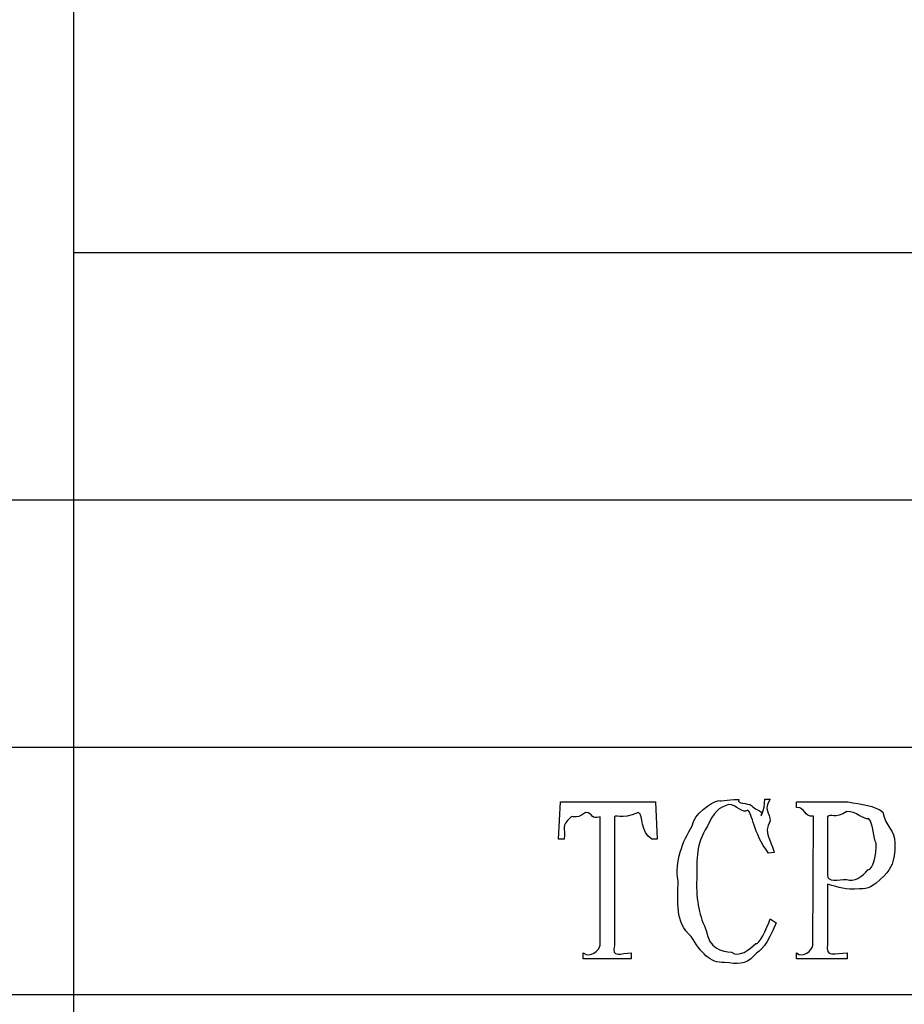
# Model space of a CAD drawing. Header units: millimetres. Extents: x 3 to 297, y 2 to 209.
# Tile 74 of 92: x 252 to 263, y 128 to 141. Entities that reach past the tile are written whole.
import ezdxf

# ---------------------------------------------------------------- set-up
doc = ezdxf.new("R2010")
doc.units = ezdxf.units.MM
doc.layers.get('0').update_dxf_attribs({"linetype": 'CONTINUOUS'})

msp = doc.modelspace()

# ---------------------------------------------------------------- linework, layer by layer
at = {"color": 0}
for p, q in [((252.448, 141.534), (252.448, 138.289)), ((252.448, 138.289), (252.448, 135.008)), ((252.448, 138.289), (291.994, 138.289)), ((225.742, 135.008), (252.448, 135.008)), ((252.448, 135.008), (252.448, 131.727)), ((252.448, 135.008), (291.994, 135.008)), ((225.742, 131.727), (252.448, 131.727)), ((252.448, 131.727), (252.448, 128.447)), ((252.448, 131.727), (291.994, 131.727)), ((261.618, 131.036), (261.689, 131.036)), ((258.878, 130.507), (258.906, 131.003)), ((258.906, 131.003), (260.168, 131.003)), ((260.168, 131.003), (260.19, 130.507)), ((262.037, 130.926), (262.037, 131.003)), ((262.037, 131.003), (262.72, 131.003)), ((259.435, 129.101), (259.435, 130.805)), ((259.623, 130.805), (259.623, 129.096)), ((259.942, 130.86), (259.942, 130.86)), ((262.252, 129.096), (262.263, 130.81)), ((262.45, 130.805), (262.45, 130.033)), ((262.996, 130.777), (262.996, 130.777)), ((258.955, 130.507), (258.878, 130.507)), ((260.19, 130.507), (260.119, 130.507)), ((261.739, 130.331), (261.667, 130.32)), ((260.466, 129.956), (260.466, 129.956)), ((262.45, 129.912), (262.45, 129.118)), ((261.689, 129.449), (261.767, 129.399)), ((259.209, 128.919), (259.209, 128.997)), ((259.843, 128.997), (259.843, 128.919)), ((262.037, 128.919), (262.037, 128.997)), ((262.709, 128.997), (262.709, 128.919)), ((259.843, 128.919), (259.209, 128.919)), ((262.709, 128.919), (262.037, 128.919)), ((225.742, 128.447), (252.448, 128.447)), ((252.448, 128.447), (252.448, 125.2)), ((252.448, 128.447), (291.994, 128.447))]:
    msp.add_line(p, q, dxfattribs=at)
for points in [[(261.011, 131.02), (261.014, 131), (261.211, 131.045), (261.27, 131.031)], [(261.27, 131.031), (261.25, 130.972), (261.386, 130.99), (261.441, 130.954)], [(261.574, 130.865), (261.541, 130.733), (261.618, 130.896), (261.618, 131.036)], [(261.689, 131.036), (261.588, 130.905), (261.689, 130.856), (261.689, 130.75)], [(260.653, 130.683), (260.672, 130.839), (260.901, 130.998), (261.011, 131.02)], [(261.138, 130.965), (261.003, 130.934), (260.943, 130.86), (260.852, 130.672)], [(261.392, 130.893), (261.323, 130.832), (261.24, 130.972), (261.138, 130.965)], [(261.667, 130.32), (261.455, 130.604), (261.458, 130.838), (261.392, 130.893)], [(261.441, 130.954), (261.481, 130.901), (261.543, 130.89), (261.574, 130.865)], [(262.263, 130.81), (262.128, 130.799), (262.169, 130.926), (262.037, 130.926)], [(262.72, 131.003), (262.892, 130.967), (263.08, 130.956), (263.183, 130.865)], [(259.038, 130.794), (258.906, 130.674), (258.977, 130.661), (258.955, 130.507)], [(259.237, 130.86), (259.089, 130.751), (259.071, 130.834), (259.038, 130.794)], [(259.435, 130.805), (259.303, 130.755), (259.35, 130.86), (259.237, 130.86)], [(259.942, 130.86), (259.696, 130.755), (259.636, 130.841), (259.623, 130.805)], [(260.119, 130.507), (259.96, 130.601), (260.008, 130.823), (259.942, 130.86)], [(262.704, 130.876), (262.547, 130.766), (262.49, 130.852), (262.45, 130.805)], [(262.996, 130.777), (262.921, 130.766), (262.832, 130.876), (262.704, 130.876)], [(263.095, 130.452), (263.054, 130.515), (263.062, 130.711), (262.996, 130.777)], [(263.183, 130.865), (263.219, 130.667), (263.343, 130.635), (263.343, 130.452)], [(260.466, 129.956), (260.419, 130.2), (260.528, 130.481), (260.653, 130.683)], [(260.852, 130.672), (260.703, 130.442), (260.714, 130.255), (260.714, 129.983)], [(261.689, 130.75), (261.588, 130.575), (261.706, 130.503), (261.739, 130.331)], [(262.985, 130.099), (263.054, 130.101), (263.095, 130.304), (263.095, 130.452)], [(263.343, 130.452), (263.338, 130.185), (263.295, 130.128), (263.2, 130.022)], [(260.714, 129.983), (260.703, 129.664), (260.755, 129.482), (260.841, 129.294)], [(262.45, 130.033), (262.445, 129.928), (262.589, 129.973), (262.704, 129.973)], [(262.704, 129.973), (262.793, 129.928), (262.915, 130.014), (262.985, 130.099)], [(263.2, 130.022), (263.029, 129.854), (262.996, 129.857), (262.874, 129.846)], [(260.642, 129.217), (260.419, 129.402), (260.466, 129.676), (260.466, 129.956)], [(262.874, 129.846), (262.672, 129.836), (262.616, 129.859), (262.45, 129.912)], [(261.767, 129.399), (261.651, 129.097), (261.563, 129.041), (261.475, 128.964)], [(261.497, 129.124), (261.541, 129.093), (261.641, 129.316), (261.689, 129.449)], [(261.083, 128.87), (260.893, 128.859), (260.763, 129.004), (260.642, 129.217)], [(260.841, 129.294), (260.875, 129.057), (261.04, 129.015), (261.177, 129.008)], [(259.209, 128.997), (259.303, 128.925), (259.416, 129.031), (259.435, 129.101)], [(259.623, 129.096), (259.578, 128.925), (259.711, 128.997), (259.843, 128.997)], [(261.177, 129.008), (261.265, 128.928), (261.419, 129.042), (261.497, 129.124)], [(262.037, 128.997), (262.128, 128.925), (262.241, 129.03), (262.252, 129.096)], [(262.45, 129.118), (262.407, 128.925), (262.555, 128.997), (262.709, 128.997)], [(261.475, 128.964), (261.356, 128.826), (261.255, 128.855), (261.083, 128.87)]]:
    msp.add_open_spline(points, degree=3, dxfattribs=at)

doc.saveas('drawing.dxf')
